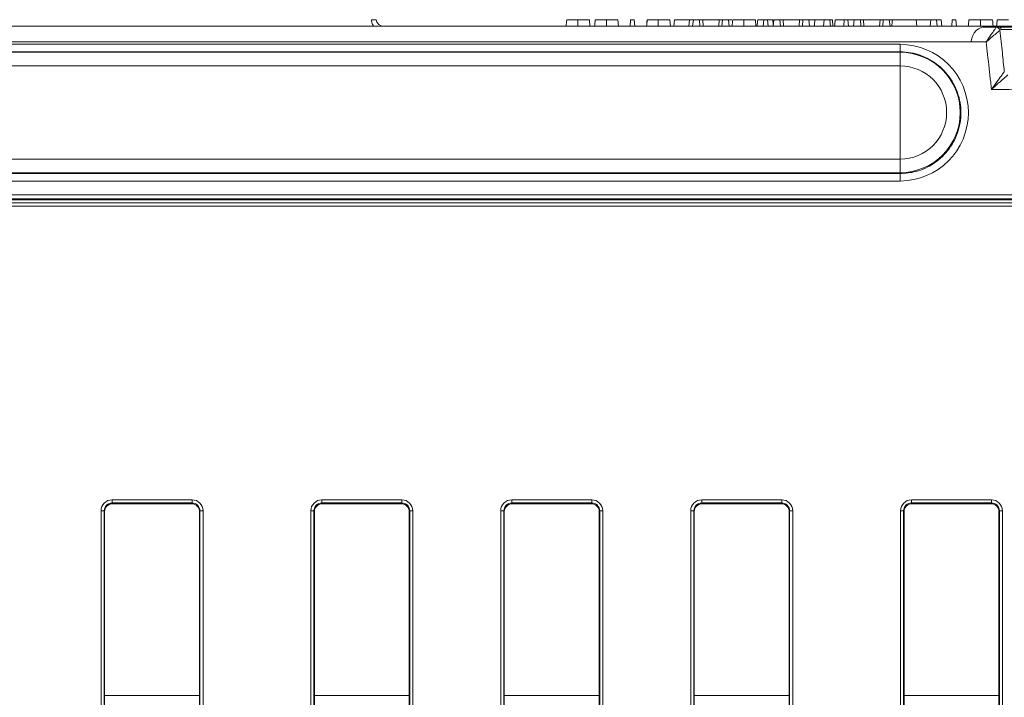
# Model space of a CAD drawing. Header units: millimetres. Extents: x 0 to 2100, y 0 to 1485.
# Tile 23 of 116: x 393 to 471, y 493 to 546. Entities that reach past the tile are written whole.
import ezdxf

# ---------------------------------------------------------------- set-up
doc = ezdxf.new("R2010")
doc.units = ezdxf.units.MM
doc.header["$LTSCALE"] = 5

msp = doc.modelspace()

# ---------------------------------------------------------------- linework, layer by layer
at = {"color": 7, "linetype": 'Continuous', "lineweight": 15}
for p, q in [((437.957, 546.176), (438, 545.676)), ((440.204, 546.176), (440.248, 545.676)), ((441.215, 546.176), (441.171, 545.676)), ((441.215, 546.176), (441.502, 546.176)), ((441.502, 546.176), (441.546, 545.676)), ((444.307, 546.176), (444.35, 545.676)), ((444.669, 546.176), (444.625, 545.676)), ((445.862, 546.176), (444.669, 546.176)), ((445.862, 546.176), (445.818, 545.676)), ((446.171, 546.176), (445.862, 546.176)), ((446.171, 546.176), (446.11, 545.676)), ((446.654, 546.176), (446.171, 546.176)), ((446.654, 546.176), (446.686, 545.676)), ((446.905, 546.176), (446.654, 546.176)), ((446.905, 546.176), (446.937, 545.676)), ((448.205, 546.176), (446.905, 546.176)), ((448.205, 546.176), (448.173, 545.676)), ((448.456, 546.176), (448.205, 546.176)), ((448.456, 546.176), (448.424, 545.676)), ((448.938, 546.176), (448.456, 546.176)), ((448.938, 546.176), (448.999, 545.676)), ((449.211, 546.176), (448.938, 546.176)), ((451.065, 546.176), (451.109, 545.676)), ((451.732, 546.176), (451.689, 545.676)), ((451.732, 546.176), (452.02, 546.176)), ((452.02, 546.176), (452.064, 545.676)), ((452.445, 546.176), (452.02, 546.176)), ((452.445, 546.176), (452.477, 545.815)), ((452.521, 546.176), (452.46, 545.676)), ((453.004, 546.176), (452.521, 546.176)), ((453.004, 546.176), (453.036, 545.676)), ((453.255, 546.176), (453.004, 546.176)), ((453.255, 546.176), (453.287, 545.676)), ((454.555, 546.176), (453.255, 546.176)), ((454.555, 546.176), (454.523, 545.676)), ((454.806, 546.176), (454.555, 546.176)), ((454.806, 546.176), (454.774, 545.676)), ((455.288, 546.176), (454.806, 546.176)), ((455.288, 546.176), (455.349, 545.676)), ((456.01, 546.176), (455.288, 546.176)), ((456.494, 546.176), (456.45, 545.676)), ((456.956, 546.176), (456.494, 546.176)), ((456.956, 546.176), (457, 545.676)), ((457.144, 546.176), (456.956, 546.176)), ((457.144, 546.176), (457.188, 545.676)), ((458.082, 546.176), (457.375, 546.176)), ((458.082, 546.176), (458.039, 545.676)), ((458.082, 546.176), (458.37, 546.176)), ((458.37, 546.176), (458.414, 545.676)), ((458.871, 546.176), (458.37, 546.176)), ((458.871, 546.176), (458.81, 545.676)), ((459.354, 546.176), (458.871, 546.176)), ((459.354, 546.176), (459.386, 545.676)), ((459.605, 546.176), (459.354, 546.176)), ((459.605, 546.176), (459.637, 545.676)), ((460.905, 546.176), (459.605, 546.176)), ((460.905, 546.176), (460.873, 545.676)), ((461.156, 546.176), (460.905, 546.176)), ((461.156, 546.176), (461.124, 545.676)), ((461.638, 546.176), (461.156, 546.176)), ((461.638, 546.176), (461.699, 545.676)), ((461.886, 546.176), (461.638, 546.176)), ((463.765, 546.176), (461.886, 546.176)), ((463.765, 546.176), (463.809, 545.676)), ((464.912, 546.176), (463.765, 546.176)), ((464.912, 546.176), (464.868, 545.676)), ((465.374, 546.176), (464.912, 546.176)), ((465.374, 546.176), (465.418, 545.676)), ((465.741, 546.176), (465.374, 546.176)), ((465.741, 546.176), (465.785, 545.676)), ((466.615, 546.176), (466.571, 545.676)), ((466.615, 546.176), (466.902, 546.176)), ((466.902, 546.176), (466.946, 545.676)), ((314.022, 545.676), (470.194, 545.676)), ((470.092, 545.609), (470.194, 545.676)), ((470.476, 545.409), (470.374, 545.357)), ((469.291, 544.437), (313.981, 544.437)), ((374.989, 544.248), (462.489, 544.248)), ((462.489, 544.248), (462.489, 543.655)), ((462.489, 543.655), (374.989, 543.655)), ((374.989, 543.616), (462.489, 543.616)), ((462.489, 543.616), (462.489, 543.655)), ((462.489, 543.616), (462.489, 542.544)), ((462.489, 542.544), (374.989, 542.544)), ((462.489, 535.186), (462.489, 542.544)), ((374.989, 535.186), (462.489, 535.186)), ((462.489, 534.114), (462.489, 535.186)), ((462.489, 534.114), (374.989, 534.114)), ((374.989, 534.04), (462.489, 534.04)), ((462.489, 533.458), (374.989, 533.458)), ((462.489, 534.04), (462.489, 534.114)), ((462.489, 533.458), (462.489, 534.04)), ((504.373, 532.054), (365.604, 532.054)), ((365.62, 532.357), (504.357, 532.357)), ((368.815, 531.972), (501.162, 531.972)), ((326.232, 531.727), (543.745, 531.727)), ((543.745, 531.479), (326.232, 531.479)), ((400.271, 508.295), (406.582, 508.295)), ((400.271, 508.043), (400.271, 508.295)), ((406.582, 508.043), (400.271, 508.043)), ((400.271, 508.043), (400.301, 507.982)), ((400.301, 507.982), (406.551, 507.982)), ((406.551, 507.982), (406.582, 508.043)), ((406.582, 508.043), (406.582, 508.295)), ((416.833, 508.295), (423.144, 508.295)), ((416.833, 508.295), (416.833, 508.043)), ((423.144, 508.043), (416.833, 508.043)), ((416.833, 508.043), (416.864, 507.982)), ((416.864, 507.982), (423.113, 507.982)), ((423.114, 507.982), (423.144, 508.043)), ((423.144, 508.295), (423.144, 508.043)), ((431.833, 508.295), (438.144, 508.295)), ((431.833, 508.295), (431.833, 508.043)), ((438.144, 508.043), (431.833, 508.043)), ((431.833, 508.043), (431.864, 507.982)), ((431.864, 507.982), (438.114, 507.982)), ((438.114, 507.982), (438.144, 508.043)), ((438.144, 508.295), (438.144, 508.043)), ((446.833, 508.295), (453.144, 508.295)), ((446.833, 508.043), (446.833, 508.295)), ((453.144, 508.043), (446.833, 508.043)), ((446.833, 508.043), (446.864, 507.982)), ((446.864, 507.982), (453.113, 507.982)), ((453.114, 507.982), (453.144, 508.043)), ((453.144, 508.043), (453.144, 508.295)), ((463.396, 508.295), (469.707, 508.295)), ((463.396, 508.043), (463.396, 508.295)), ((469.707, 508.043), (463.396, 508.043)), ((463.396, 508.043), (463.426, 507.982)), ((463.426, 507.982), (469.676, 507.982)), ((469.676, 507.982), (469.707, 508.043)), ((469.707, 508.043), (469.707, 508.295)), ((399.396, 472.569), (399.396, 507.42)), ((399.646, 507.418), (399.646, 472.567)), ((399.676, 507.357), (399.646, 507.418)), ((399.676, 507.357), (399.676, 473.291)), ((407.207, 507.418), (407.176, 507.357)), ((407.176, 507.357), (407.176, 473.291)), ((407.207, 472.567), (407.207, 507.418)), ((407.457, 507.42), (407.457, 472.569)), ((415.958, 472.569), (415.958, 507.42)), ((416.208, 507.418), (416.208, 472.567)), ((416.239, 507.357), (416.208, 507.418)), ((416.239, 507.357), (416.239, 473.291)), ((423.769, 507.418), (423.739, 507.357)), ((423.739, 473.291), (423.739, 507.357)), ((423.769, 472.567), (423.769, 507.418)), ((424.019, 507.42), (424.019, 472.569)), ((430.958, 472.569), (430.958, 507.42)), ((431.208, 507.418), (431.208, 472.567)), ((431.239, 507.357), (431.208, 507.418)), ((431.239, 507.357), (431.239, 473.291)), ((438.769, 507.418), (438.739, 507.357)), ((438.739, 473.291), (438.739, 507.357)), ((438.769, 472.567), (438.769, 507.418)), ((439.019, 507.42), (439.019, 472.569)), ((445.958, 472.569), (445.958, 507.42)), ((446.208, 507.418), (446.208, 472.567)), ((446.239, 507.357), (446.208, 507.418)), ((446.239, 507.357), (446.239, 473.291)), ((453.769, 507.418), (453.739, 507.357)), ((453.739, 473.291), (453.739, 507.357)), ((453.769, 472.567), (453.769, 507.418)), ((454.019, 507.42), (454.019, 472.569)), ((462.521, 472.569), (462.521, 507.42)), ((462.771, 507.418), (462.771, 472.567)), ((462.801, 507.357), (462.771, 507.418)), ((462.801, 473.291), (462.801, 507.357)), ((470.332, 507.418), (470.301, 507.357)), ((470.301, 473.291), (470.301, 507.357)), ((470.332, 472.567), (470.332, 507.418)), ((470.582, 507.42), (470.582, 472.569))]:
    msp.add_line(p, q, dxfattribs=at)
at = {"color": 8, "linetype": 'Continuous', "lineweight": 15}
for p, q in [((399.676, 492.852), (407.176, 492.852)), ((416.239, 492.852), (423.739, 492.852)), ((431.239, 492.852), (438.739, 492.852)), ((446.239, 492.852), (453.739, 492.852)), ((462.801, 492.852), (470.301, 492.852))]:
    msp.add_line(p, q, dxfattribs=at)
at = {"color": 7, "linetype": 'Continuous', "lineweight": 15, "flags": 128}
for points in [[(421.001, 545.676), (420.956, 545.685), (420.913, 545.713), (420.872, 545.759), (420.836, 545.822), (420.804, 545.899), (420.778, 545.988), (420.759, 546.087), (420.748, 546.192)], [(437.049, 546.176), (437.049, 546.026), (437.049, 545.876), (437.049, 545.676)], [(439.297, 546.176), (439.297, 546.026), (439.297, 545.876), (439.297, 545.676)], [(443.399, 546.176), (443.399, 546.026), (443.399, 545.876), (443.399, 545.676)], [(450.158, 546.176), (450.158, 546.026), (450.158, 545.876), (450.158, 545.676)], [(468.838, 546.176), (468.838, 546.026), (468.839, 545.876), (468.839, 545.676)], [(469.798, 546.176), (469.811, 546.026), (469.824, 545.876), (469.842, 545.676)]]:
    msp.add_lwpolyline(points, dxfattribs=at)
at = {"color": 7, "linetype": 'Continuous', "lineweight": 15}
for centre, radius, start, end in [((421.725, 546.301), 0.625, 190, 270), ((469.362, 544.426), 1.25, 90, 176.99998), ((470.058, 545.287), 0.323, 12.47812, 83.93108), ((470.187, 545.386), 0.29, 4.59644, 88.53225), ((462.489, 538.865), 4.751, 270, 90), ((462.489, 538.865), 3.679, 270, 90), ((399.457, 500.11), 7.311, 88.52467, 90.48406), ((407.395, 500.11), 7.311, 89.51594, 91.47533), ((416.02, 500.11), 7.311, 88.52467, 90.48406), ((423.957, 500.11), 7.311, 89.51594, 91.47533), ((431.02, 500.11), 7.311, 88.52467, 90.48406), ((438.957, 500.11), 7.311, 89.51594, 91.47533), ((446.02, 500.11), 7.311, 88.52467, 90.48406), ((453.957, 500.11), 7.311, 89.51594, 91.47533), ((462.582, 500.11), 7.311, 88.52467, 90.48406), ((470.52, 500.11), 7.311, 89.51594, 91.47533)]:
    msp.add_arc(centre, radius, start, end, dxfattribs=at)
for centre, major_axis, ratio, start_param, end_param in [((462.489, 538.853), (0, 5.395), 0.999995, 3.141593, 6.283185), ((400.271, 507.42), (0.744, -0.46), 0.999915, 2.124401, 3.695121), ((400.271, 507.418), (0.452, -0.432), 0.999832, 2.3335, 3.90422), ((400.307, 507.357), (0.63, 0), 0.991312, 1.570796, 3.132866), ((406.551, 507.357), (0.532, 0.329), 0.999915, 5.729657, 7.300377), ((406.581, 507.42), (0.744, 0.46), 0.999915, 5.729657, 7.300377), ((406.581, 507.418), (0.452, 0.432), 0.999832, 5.520558, 7.091278), ((416.833, 507.42), (0.744, -0.46), 0.999915, 2.124401, 3.695121), ((416.833, 507.418), (0.452, -0.432), 0.999832, 2.3335, 3.90422), ((416.869, 507.357), (0.63, 0), 0.991312, 1.570799, 3.132866), ((423.108, 507.357), (0.63, 0), 0.991312, 0.008726, 1.570793), ((423.144, 507.42), (0.744, 0.46), 0.999915, 5.729657, 7.300377), ((423.144, 507.418), (0.452, 0.432), 0.999832, 5.520558, 7.091278), ((431.833, 507.42), (0.744, -0.46), 0.999915, 2.124401, 3.695121), ((431.833, 507.418), (0.452, -0.432), 0.999832, 2.3335, 3.90422), ((431.869, 507.357), (0.63, 0), 0.991312, 1.570796, 3.132866), ((438.114, 507.357), (0.532, 0.329), 0.999915, 5.729657, 7.300377), ((438.144, 507.42), (0.744, 0.46), 0.999915, 5.729657, 7.300377), ((438.144, 507.418), (0.452, 0.432), 0.999832, 5.520558, 7.091278), ((446.833, 507.42), (0.744, -0.46), 0.999915, 2.124401, 3.695121), ((446.833, 507.418), (0.452, -0.432), 0.999832, 2.3335, 3.90422), ((446.869, 507.357), (0.63, 0), 0.991312, 1.570796, 3.132866), ((453.108, 507.357), (0.63, 0), 0.991312, 0.008726, 1.570793), ((453.144, 507.42), (0.744, 0.46), 0.999915, 5.729657, 7.300377), ((453.144, 507.418), (0.452, 0.432), 0.999832, 5.520558, 7.091278), ((463.396, 507.42), (0.744, -0.46), 0.999915, 2.124401, 3.695121), ((463.396, 507.418), (0.452, -0.432), 0.999832, 2.3335, 3.90422), ((463.426, 507.357), (0.532, -0.329), 0.999915, 2.124401, 3.695121), ((469.676, 507.357), (0.532, 0.329), 0.999915, 5.729657, 7.300377), ((469.706, 507.42), (0.744, 0.46), 0.999915, 5.729657, 7.300377), ((469.706, 507.418), (0.452, 0.432), 0.999832, 5.520558, 7.091278)]:
    msp.add_ellipse(centre, major_axis=major_axis, ratio=ratio, start_param=start_param, end_param=end_param, dxfattribs=at)
for points, knots in [([(421.11, 546.192), (421.104, 546.186), (421.094, 546.173), (420.987, 546.171), (420.86, 546.179), (420.773, 546.189), (420.748, 546.192)], [0, 0, 0, 0, 0.295264, 0.587842, 0.879721, 1, 1, 1, 1]), ([(436.168, 546.176), (436.16, 546.092), (436.144, 545.926), (436.128, 545.759), (436.12, 545.676)], [0, 0, 0, 0, 0.5, 1, 1, 1, 1]), ([(436.171, 546.176), (436.163, 546.092), (436.145, 545.926), (436.128, 545.759), (436.12, 545.676)], [0, 0, 0, 0, 0.5, 1, 1, 1, 1]), ([(437.049, 546.176), (436.947, 546.176), (436.737, 546.176), (436.476, 546.176), (436.275, 546.176), (436.193, 546.176), (436.172, 546.176), (436.168, 546.176)], [0, 0, 0, 0, 0.222048, 0.45733, 0.656678, 0.92699, 1, 1, 1, 1]), ([(437.957, 546.176), (437.94, 546.176), (437.912, 546.176), (437.675, 546.176), (437.394, 546.176), (437.162, 546.176), (437.049, 546.176)], [0, 0, 0, 0, 0.335593, 0.56019, 0.785444, 1, 1, 1, 1]), ([(438.415, 546.176), (438.407, 546.092), (438.391, 545.926), (438.375, 545.759), (438.367, 545.676)], [0, 0, 0, 0, 0.4999999, 1, 1, 1, 1]), ([(438.418, 546.176), (438.41, 546.092), (438.393, 545.926), (438.376, 545.759), (438.367, 545.676)], [0, 0, 0, 0, 0.5, 1, 1, 1, 1]), ([(439.297, 546.176), (439.194, 546.176), (438.984, 546.176), (438.723, 546.176), (438.522, 546.176), (438.44, 546.176), (438.42, 546.176), (438.415, 546.176)], [0, 0, 0, 0, 0.222048, 0.45733, 0.656678, 0.92699, 1, 1, 1, 1]), ([(440.204, 546.176), (440.187, 546.176), (440.159, 546.176), (439.922, 546.176), (439.641, 546.176), (439.41, 546.176), (439.297, 546.176)], [0, 0, 0, 0, 0.335593, 0.56019, 0.785444, 1, 1, 1, 1]), ([(442.518, 546.176), (442.51, 546.092), (442.494, 545.926), (442.478, 545.759), (442.47, 545.676)], [0, 0, 0, 0, 0.5, 1, 1, 1, 1]), ([(442.521, 546.176), (442.513, 546.092), (442.495, 545.926), (442.478, 545.759), (442.47, 545.676)], [0, 0, 0, 0, 0.5, 1, 1, 1, 1]), ([(443.399, 546.176), (443.297, 546.176), (443.087, 546.176), (442.826, 546.176), (442.625, 546.176), (442.543, 546.176), (442.522, 546.176), (442.518, 546.176)], [0, 0, 0, 0, 0.222048, 0.45733, 0.656678, 0.92699, 1, 1, 1, 1]), ([(444.307, 546.176), (444.29, 546.176), (444.262, 546.176), (444.025, 546.176), (443.744, 546.176), (443.512, 546.176), (443.399, 546.176)], [0, 0, 0, 0, 0.335593, 0.56019, 0.785444, 1, 1, 1, 1]), ([(449.277, 546.176), (449.269, 546.092), (449.252, 545.926), (449.236, 545.759), (449.228, 545.676)], [0, 0, 0, 0, 0.5, 1, 1, 1, 1]), ([(449.28, 546.176), (449.271, 546.092), (449.254, 545.926), (449.237, 545.759), (449.228, 545.676)], [0, 0, 0, 0, 0.5, 1, 1, 1, 1]), ([(450.158, 546.176), (450.056, 546.176), (449.845, 546.176), (449.585, 546.176), (449.384, 546.176), (449.301, 546.176), (449.281, 546.176), (449.277, 546.176)], [0, 0, 0, 0, 0.222048, 0.45733, 0.656678, 0.92699, 1, 1, 1, 1]), ([(451.065, 546.176), (451.048, 546.176), (451.021, 546.176), (450.784, 546.176), (450.503, 546.176), (450.271, 546.176), (450.158, 546.176)], [0, 0, 0, 0, 0.335593, 0.56019, 0.785444, 1, 1, 1, 1]), ([(451.249, 546.176), (451.241, 546.092), (451.227, 545.926), (451.212, 545.759), (451.205, 545.676)], [0, 0, 0, 0, 0.5, 1, 1, 1, 1]), ([(451.704, 546.176), (451.646, 546.176), (451.507, 546.176), (451.344, 546.176), (451.249, 546.176)], [0, 0, 0, 0, 0.414266, 1, 1, 1, 1]), ([(455.76, 546.176), (455.753, 546.092), (455.738, 545.926), (455.723, 545.759), (455.716, 545.676)], [0, 0, 0, 0, 0.5, 1, 1, 1, 1]), ([(456.494, 546.176), (456.425, 546.176), (456.286, 546.176), (456.041, 546.176), (455.854, 546.176), (455.76, 546.176)], [0, 0, 0, 0, 0.3262914, 0.6584886, 1, 1, 1, 1]), ([(457.375, 546.176), (457.367, 546.092), (457.35, 545.926), (457.334, 545.759), (457.325, 545.676)], [0, 0, 0, 0, 0.5, 1, 1, 1, 1]), ([(461.886, 546.176), (461.878, 546.092), (461.861, 545.926), (461.845, 545.759), (461.837, 545.676)], [0, 0, 0, 0, 0.5, 1, 1, 1, 1]), ([(467.919, 546.176), (467.911, 546.092), (467.894, 545.926), (467.878, 545.759), (467.87, 545.676)], [0, 0, 0, 0, 0.5, 1, 1, 1, 1]), ([(468.838, 546.176), (468.736, 546.176), (468.541, 546.176), (468.281, 546.176), (468.083, 546.176), (467.966, 546.176), (467.934, 546.176), (467.919, 546.176)], [0, 0, 0, 0, 0.216571, 0.41591, 0.614881, 0.822161, 1, 1, 1, 1]), ([(469.798, 546.176), (469.777, 546.176), (469.74, 546.176), (469.531, 546.176), (469.302, 546.176), (469.068, 546.176), (468.909, 546.176), (468.838, 546.176)], [0, 0, 0, 0, 0.336732, 0.568731, 0.72257, 0.876726, 1, 1, 1, 1]), ([(470.165, 546.176), (470.157, 546.092), (470.141, 545.926), (470.125, 545.759), (470.117, 545.676)], [0, 0, 0, 0, 0.5, 1, 1, 1, 1]), ([(470.168, 546.176), (470.16, 546.092), (470.143, 545.926), (470.126, 545.759), (470.117, 545.676)], [0, 0, 0, 0, 0.5, 1, 1, 1, 1]), ([(471.047, 546.176), (470.944, 546.176), (470.734, 546.176), (470.473, 546.176), (470.272, 546.176), (470.19, 546.176), (470.17, 546.176), (470.165, 546.176)], [0, 0, 0, 0, 0.222048, 0.45733, 0.656678, 0.92699, 1, 1, 1, 1]), ([(481.571, 545.52), (480.299, 545.533), (477.439, 545.564), (473.677, 545.588), (470.667, 545.606), (469.449, 545.612), (469.059, 545.614)], [0, 0, 0, 0, 0.244732, 0.550445, 0.856219, 1, 1, 1, 1]), ([(469.291, 544.437), (469.292, 544.439), (469.297, 544.446), (469.311, 544.466), (469.352, 544.526), (469.39, 544.582), (469.532, 544.791), (469.733, 545.085), (469.97, 545.433), (470.054, 545.553), (470.092, 545.609)], [0, 0, 0, 0, 0.004563, 0.014687, 0.043182, 0.128349, 0.132369, 0.481357, 0.761607, 1, 1, 1, 1]), ([(470.374, 545.357), (470.322, 545.314), (470.209, 545.219), (469.888, 544.947), (469.616, 544.715), (469.425, 544.551), (469.373, 544.507), (469.318, 544.46), (469.299, 544.444), (469.293, 544.438), (469.291, 544.437)], [0, 0, 0, 0, 0.238393, 0.518646, 0.867797, 0.871652, 0.956816, 0.985312, 0.995437, 1, 1, 1, 1]), ([(470.194, 545.676), (474.129, 545.676), (480.565, 545.676), (488.59, 545.676), (494.052, 545.676), (498.168, 545.676), (500.945, 545.676), (502.654, 545.676), (502.75, 545.676), (502.792, 545.676)], [0, 0, 0, 0, 0.241495, 0.394955, 0.548388, 0.66802, 0.788111, 0.90815, 1, 1, 1, 1]), ([(470.374, 545.357), (470.438, 544.76), (470.554, 543.671), (470.669, 542.581), (470.72, 542.09)], [0, 0, 0, 0, 0.548443, 1, 1, 1, 1]), ([(502.975, 545.638), (502.999, 545.637), (503.072, 545.636), (502.166, 545.631), (500.389, 545.624), (497.789, 545.614), (494.014, 545.599), (488.811, 545.573), (483.456, 545.536), (477.36, 545.484), (473.426, 545.442), (470.476, 545.409)], [0, 0, 0, 0, 0.049267, 0.147472, 0.248847, 0.350301, 0.451719, 0.605017, 0.758577, 0.818862, 1, 1, 1, 1]), ([(469.707, 540.687), (469.686, 540.879), (469.585, 541.797), (469.446, 543.047), (469.328, 544.105), (469.291, 544.437)], [0, 0, 0, 0, 0.153705, 0.734943, 1, 1, 1, 1]), ([(462.489, 534.04), (462.91, 534.073), (463.871, 534.147), (465.257, 534.811), (466.439, 535.948), (467.176, 537.42), (467.384, 539.052), (467.04, 540.661), (466.184, 542.067), (464.911, 543.103), (463.602, 543.595), (462.776, 543.64), (462.489, 543.655)], [0, 0, 0, 0, 0.083848, 0.191192, 0.298537, 0.405886, 0.513242, 0.6206, 0.727958, 0.835312, 0.942661, 1, 1, 1, 1]), ([(469.707, 540.687), (469.709, 540.689), (469.739, 540.731), (469.919, 540.981), (470.209, 541.384), (470.537, 541.837), (470.664, 542.012), (470.72, 542.09)], [0, 0, 0, 0, 0.004464, 0.077734, 0.467811, 0.765881, 1, 1, 1, 1]), ([(470.998, 541.841), (470.926, 541.778), (470.764, 541.634), (470.347, 541.261), (469.977, 540.929), (469.748, 540.723), (469.71, 540.689), (469.707, 540.687)], [0, 0, 0, 0, 0.234113, 0.532189, 0.922267, 0.995536, 1, 1, 1, 1]), ([(552.092, 535.064), (551.27, 535.178), (544.728, 536.079), (532.436, 537.55), (513.268, 539.271), (492.352, 540.482), (477.182, 540.619), (469.707, 540.687)], [0, 0, 0, 0, 0.030121, 0.239728, 0.449335, 0.728679, 1, 1, 1, 1]), ([(399.676, 507.362), (399.686, 507.442), (399.705, 507.604), (399.849, 507.809), (400.055, 507.954), (400.219, 507.973), (400.301, 507.982)], [0, 0, 0, 0, 0.245899, 0.497266, 0.748633, 1, 1, 1, 1]), ([(416.239, 507.362), (416.248, 507.442), (416.268, 507.604), (416.411, 507.809), (416.618, 507.954), (416.782, 507.973), (416.864, 507.982)], [0, 0, 0, 0, 0.245899, 0.497266, 0.748633, 1, 1, 1, 1]), ([(423.114, 507.982), (423.195, 507.973), (423.359, 507.954), (423.566, 507.809), (423.709, 507.604), (423.729, 507.442), (423.739, 507.362)], [0, 0, 0, 0, 0.251367, 0.502734, 0.754101, 1, 1, 1, 1]), ([(431.239, 507.362), (431.248, 507.442), (431.268, 507.604), (431.411, 507.809), (431.618, 507.954), (431.782, 507.973), (431.864, 507.982)], [0, 0, 0, 0, 0.245899, 0.497266, 0.748633, 1, 1, 1, 1]), ([(446.239, 507.362), (446.248, 507.442), (446.268, 507.604), (446.411, 507.809), (446.618, 507.954), (446.782, 507.973), (446.864, 507.982)], [0, 0, 0, 0, 0.245899, 0.497266, 0.748633, 1, 1, 1, 1]), ([(453.114, 507.982), (453.195, 507.973), (453.359, 507.954), (453.566, 507.809), (453.709, 507.604), (453.729, 507.442), (453.739, 507.362)], [0, 0, 0, 0, 0.251367, 0.502734, 0.754101, 1, 1, 1, 1])]:
    msp.add_open_spline(points, degree=3, knots=knots, dxfattribs=at)

doc.saveas('drawing.dxf')
